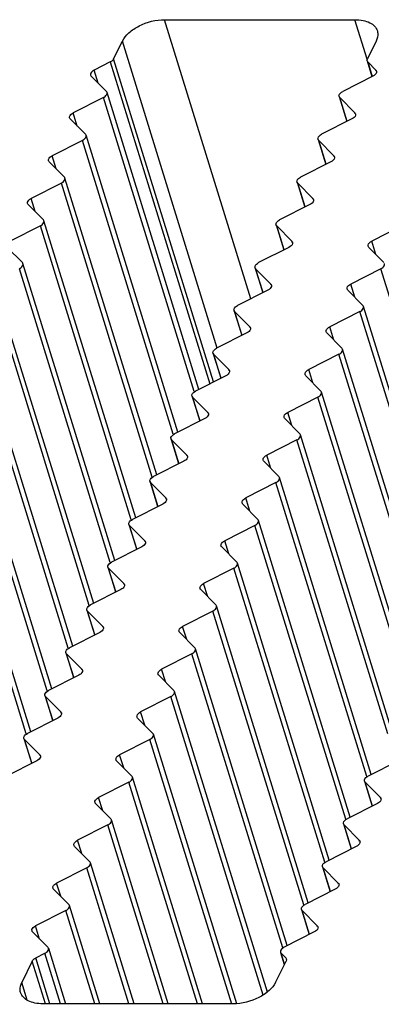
# Model space of a CAD drawing. Header units: millimetres. Extents: x 0 to 594, y 0 to 420.
# Tile 88 of 117: x 504 to 510, y 182 to 199. Entities that reach past the tile are written whole.
import ezdxf

# ---------------------------------------------------------------- set-up
doc = ezdxf.new("R2010")
doc.units = ezdxf.units.MM
doc.header["$LTSCALE"] = 32.67
doc.layers.get('0').update_dxf_attribs({"linetype": 'CONTINUOUS'})
doc.layers.add('3_ALL_AXES', color=7, linetype='CONTINUOUS')

msp = doc.modelspace()

# ---------------------------------------------------------------- linework, layer by layer
at = {"color": 7, "linetype": 'CONTINUOUS'}
for p, q in [((504.15661, 182.80661), (503.97321, 182.43287)), ((504.21487, 182.85935), (504.37462, 182.94035)), ((508.3943, 182.43287), (508.57771, 182.80661)), ((508.49095, 182.94035), (508.57122, 182.85935))]:
    msp.add_line(p, q, dxfattribs=at)
at = {"color": 9, "linetype": 'CONTINUOUS'}
for p, q in [((504.38736, 182.0599), (504.15661, 182.80661)), ((504.46192, 182.0599), (504.21487, 182.85935)), ((508.57122, 182.85935), (508.57703, 182.84055))]:
    msp.add_line(p, q, dxfattribs=at)
at = {"color": 7, "linetype": 'CONTINUOUS'}
msp.add_open_spline([(504.15661, 182.80661), (504.15915, 182.81177), (504.17376, 182.83406), (504.1964, 182.84999), (504.21487, 182.85935)], degree=3, knots=[0, 0, 0, 0, 0.21730292, 1, 1, 1, 1], dxfattribs=at)
for points in [[(508.57122, 182.85935), (508.57598, 182.85455), (508.57983, 182.84851), (508.58183, 182.84204)], [(508.58183, 182.84204), (508.58534, 182.83068), (508.58294, 182.81728), (508.57771, 182.80661)]]:
    msp.add_open_spline(points, degree=3, dxfattribs=at)
at = {"layer": '3_ALL_AXES', "color": 9, "linetype": 'CONTINUOUS'}
for p, q in [((507.96506, 194.35219), (506.46192, 199.21634)), ((509.98963, 198.53066), (509.77774, 199.21634)), ((507.37976, 193.49265), (505.72626, 198.84338)), ((505.5153, 198.47946), (507.2492, 192.86856)), ((507.31366, 192.90124), (505.57356, 198.53221)), ((510.00114, 198.47946), (510.07887, 198.22791)), ((505.30518, 198.10779), (505.23434, 198.33702)), ((510.14811, 198.31822), (510.1423, 198.33702)), ((506.97862, 192.73588), (505.39549, 197.85892)), ((509.64045, 197.44299), (509.51192, 197.85892)), ((504.93928, 197.3617), (504.86824, 197.59161)), ((509.78262, 197.57284), (509.77682, 197.59161)), ((506.61257, 191.98995), (505.02944, 197.11299)), ((509.2744, 196.69705), (509.14587, 197.11299)), ((504.57323, 196.61577), (504.50219, 196.84568)), ((509.41657, 196.82691), (509.41077, 196.84568)), ((506.24652, 191.24401), (504.66338, 196.36705)), ((508.90835, 195.95112), (508.77982, 196.36705)), ((504.20718, 195.86984), (504.13614, 196.09975)), ((509.05052, 196.08098), (509.04472, 196.09975)), ((505.88047, 190.49808), (504.29733, 195.62112)), ((508.5423, 195.20519), (508.41377, 195.62112)), ((508.68447, 195.33505), (508.67867, 195.35382)), ((510.14119, 195.12391), (510.07014, 195.35382)), ((505.51442, 189.75215), (503.93128, 194.87519)), ((508.17625, 194.45926), (508.04772, 194.87519)), ((511.81448, 189.75215), (510.23134, 194.87519)), ((508.31842, 194.58911), (508.31262, 194.60789)), ((509.77514, 194.37798), (509.70409, 194.60789)), ((505.14837, 189.00622), (503.56523, 194.12926)), ((507.8102, 193.71333), (507.68167, 194.12926)), ((511.44843, 189.00622), (509.86529, 194.12926)), ((507.95237, 193.84318), (507.94657, 193.86195)), ((509.40909, 193.63204), (509.33804, 193.86195)), ((504.78232, 188.26029), (503.19918, 193.38333)), ((507.44415, 192.96739), (507.31562, 193.38333)), ((511.08238, 188.26029), (509.49924, 193.38333)), ((507.58632, 193.09725), (507.58052, 193.11602)), ((509.04304, 192.88611), (508.97199, 193.11602)), ((504.41627, 187.51435), (502.83313, 192.63739)), ((507.0781, 192.22146), (506.94957, 192.63739)), ((510.71633, 187.51435), (509.13319, 192.63739)), ((507.22027, 192.35132), (507.21447, 192.37009)), ((508.67699, 192.14018), (508.60594, 192.37009)), ((504.05022, 186.76842), (502.46708, 191.89146)), ((506.71205, 191.47553), (506.58352, 191.89146)), ((510.35028, 186.76842), (508.76714, 191.89146)), ((506.85422, 191.60539), (506.84842, 191.62416)), ((508.31094, 191.39425), (508.23989, 191.62416)), ((506.346, 190.7296), (506.21747, 191.14553)), ((509.98423, 186.02249), (508.40109, 191.14553)), ((506.48817, 190.85945), (506.48237, 190.87823)), ((507.94489, 190.64832), (507.87384, 190.87823)), ((505.97995, 189.98367), (505.85142, 190.3996)), ((509.61818, 185.27656), (508.03504, 190.3996)), ((506.12212, 190.11352), (506.11632, 190.13229)), ((507.57884, 189.90238), (507.50779, 190.13229)), ((505.6139, 189.23773), (505.48537, 189.65367)), ((509.25213, 184.53063), (507.66899, 189.65367)), ((505.75607, 189.36759), (505.75027, 189.38636)), ((507.21279, 189.15645), (507.14174, 189.38636)), ((505.24785, 188.4918), (505.11932, 188.90773)), ((508.88608, 183.78469), (507.30294, 188.90773)), ((505.39002, 188.62166), (505.38422, 188.64043)), ((506.84674, 188.41052), (506.77569, 188.64043)), ((504.8818, 187.74587), (504.75327, 188.1618)), ((508.52003, 183.03876), (506.93689, 188.1618)), ((505.02397, 187.87573), (505.01817, 187.8945)), ((506.48069, 187.66459), (506.40964, 187.8945)), ((504.51575, 186.99994), (504.38722, 187.41587)), ((508.17887, 182.21228), (506.57084, 187.41587)), ((504.65792, 187.12979), (504.65212, 187.14857)), ((506.11464, 186.91866), (506.04359, 187.14857)), ((504.1497, 186.25401), (504.02117, 186.66994)), ((507.63195, 182.05165), (506.20479, 186.66994)), ((504.29187, 186.38386), (504.28607, 186.40263)), ((505.74859, 186.17272), (505.67754, 186.40263)), ((507.03284, 182.0599), (505.83874, 185.92401)), ((510.08371, 185.50807), (509.95518, 185.92401)), ((505.38254, 185.42679), (505.31149, 185.6567)), ((510.22588, 185.63793), (510.22008, 185.6567)), ((506.43628, 182.0599), (505.47269, 185.17807)), ((509.71766, 184.76214), (509.58913, 185.17807)), ((505.01649, 184.68086), (504.94544, 184.91077)), ((509.85983, 184.892), (509.85403, 184.91077)), ((505.83972, 182.0599), (505.10664, 184.43214)), ((509.35161, 184.01621), (509.22307, 184.43214)), ((504.65044, 183.93493), (504.57939, 184.16484)), ((509.49378, 184.14607), (509.48798, 184.16484)), ((505.24316, 182.0599), (504.74059, 183.68621)), ((508.98556, 183.27028), (508.85702, 183.68621)), ((504.28439, 183.189), (504.21334, 183.41891)), ((509.12773, 183.40014), (509.12193, 183.41891)), ((504.6467, 182.0599), (504.37462, 182.94035)), ((508.54983, 182.74981), (508.49095, 182.94035)), ((504.06925, 182.12206), (503.97321, 182.43287))]:
    msp.add_line(p, q, dxfattribs=at)
at = {"layer": '3_ALL_AXES', "color": 7, "linetype": 'CONTINUOUS'}
for p, q in [((506.46192, 199.21634), (509.77774, 199.21634)), ((505.57356, 198.53221), (505.72626, 198.84338)), ((510.14735, 198.84338), (509.99465, 198.53221)), ((505.5153, 198.47946), (505.23434, 198.33702)), ((509.99053, 198.49678), (510.07407, 198.22643)), ((510.00114, 198.47946), (510.1423, 198.33702)), ((505.18257, 198.23151), (505.44726, 197.96442)), ((510.09053, 198.23151), (509.5637, 197.96442)), ((507.05732, 192.77128), (505.45787, 197.9471)), ((505.39549, 197.85892), (504.86824, 197.59161)), ((509.50131, 197.87624), (509.63591, 197.44068)), ((509.51192, 197.85892), (509.77682, 197.59161)), ((504.81652, 197.48558), (505.08121, 197.21849)), ((509.72448, 197.48558), (509.19765, 197.21849)), ((505.02944, 197.11299), (504.50219, 196.84568)), ((506.69127, 192.02535), (505.09182, 197.20117)), ((509.13526, 197.1303), (509.26986, 196.69475)), ((509.14587, 197.11299), (509.41077, 196.84568)), ((504.45047, 196.73965), (504.71516, 196.47256)), ((509.35843, 196.73965), (508.8316, 196.47256)), ((504.66338, 196.36705), (504.13614, 196.09975)), ((506.32522, 191.27942), (504.72577, 196.45524)), ((508.76921, 196.38437), (508.90381, 195.94882)), ((508.77982, 196.36705), (509.04472, 196.09975)), ((504.08442, 195.99372), (504.34911, 195.72663)), ((508.99238, 195.99372), (508.46555, 195.72663)), ((505.95917, 190.53348), (504.35972, 195.70931)), ((504.29733, 195.62112), (503.77009, 195.35382)), ((508.40316, 195.63844), (508.53775, 195.20288)), ((508.41377, 195.62112), (508.67867, 195.35382)), ((510.59739, 195.62112), (510.07014, 195.35382)), ((503.71837, 195.24779), (503.98306, 194.98069)), ((508.62633, 195.24779), (508.0995, 194.98069)), ((510.01843, 195.24779), (510.28312, 194.98069)), ((505.59312, 189.78755), (503.99367, 194.96338)), ((508.03711, 194.89251), (508.1717, 194.45695)), ((508.04772, 194.87519), (508.31262, 194.60789)), ((510.23134, 194.87519), (509.70409, 194.60789)), ((508.26028, 194.50186), (507.73344, 194.23476)), ((509.65238, 194.50186), (509.91707, 194.23476)), ((505.22707, 189.04162), (503.62762, 194.21744)), ((507.67106, 194.14658), (507.80565, 193.71102)), ((511.52713, 189.04162), (509.92768, 194.21744)), ((507.68167, 194.12926), (507.94657, 193.86195)), ((509.86529, 194.12926), (509.33804, 193.86195)), ((507.89422, 193.75592), (507.36739, 193.48883)), ((509.28632, 193.75592), (509.55102, 193.48883)), ((504.86102, 188.29569), (503.26157, 193.47151)), ((511.16108, 188.29569), (509.56163, 193.47151)), ((507.30501, 193.40064), (507.4396, 192.96509)), ((507.31562, 193.38333), (507.58052, 193.11602)), ((509.49924, 193.38333), (508.97199, 193.11602)), ((507.52817, 193.00999), (507.00134, 192.7429)), ((508.92027, 193.00999), (509.18497, 192.7429)), ((504.49497, 187.54976), (502.89552, 192.72558)), ((506.93896, 192.65471), (507.07355, 192.21916)), ((506.94957, 192.63739), (507.21447, 192.37009)), ((509.13319, 192.63739), (508.60594, 192.37009)), ((510.79503, 187.54976), (509.19558, 192.72558)), ((507.16212, 192.26406), (506.63529, 191.99697)), ((508.55422, 192.26406), (508.81891, 191.99697)), ((504.12892, 186.80382), (502.52947, 191.97965)), ((506.57291, 191.90878), (506.7075, 191.47322)), ((510.42898, 186.80382), (508.82953, 191.97965)), ((506.58352, 191.89146), (506.84842, 191.62416)), ((508.76714, 191.89146), (508.23989, 191.62416)), ((506.79607, 191.51813), (506.26924, 191.25103)), ((508.18817, 191.51813), (508.45286, 191.25103)), ((510.06293, 186.05789), (508.46348, 191.23372)), ((506.20686, 191.16285), (506.34145, 190.72729)), ((506.21747, 191.14553), (506.48237, 190.87823)), ((508.40109, 191.14553), (507.87384, 190.87823)), ((506.43002, 190.7722), (505.90319, 190.5051)), ((507.82212, 190.7722), (508.08681, 190.5051)), ((505.84081, 190.41692), (505.9754, 189.98136)), ((505.85142, 190.3996), (506.11632, 190.13229)), ((508.03504, 190.3996), (507.50779, 190.13229)), ((509.69688, 185.31196), (508.09743, 190.48778)), ((506.06397, 190.02626), (505.53714, 189.75917)), ((507.45607, 190.02626), (507.72076, 189.75917)), ((505.47476, 189.67098), (505.60935, 189.23543)), ((509.33083, 184.56603), (507.73138, 189.74185)), ((505.48537, 189.65367), (505.75027, 189.38636)), ((507.66899, 189.65367), (507.14174, 189.38636)), ((505.69792, 189.28033), (505.17109, 189.01324)), ((507.09002, 189.28033), (507.35471, 189.01324)), ((508.96478, 183.8201), (507.36533, 188.99592)), ((505.10871, 188.92505), (505.2433, 188.4895)), ((505.11932, 188.90773), (505.38422, 188.64043)), ((507.30294, 188.90773), (506.77569, 188.64043)), ((505.33187, 188.5344), (504.80504, 188.26731)), ((506.72397, 188.5344), (506.98866, 188.26731)), ((504.74266, 188.17912), (504.87725, 187.74356)), ((504.75327, 188.1618), (505.01817, 187.8945)), ((506.93689, 188.1618), (506.40964, 187.8945)), ((508.59873, 183.07416), (506.99928, 188.24999)), ((504.96582, 187.78847), (504.43899, 187.52137)), ((506.35792, 187.78847), (506.62261, 187.52137)), ((508.25214, 182.26526), (506.63323, 187.50406)), ((504.37661, 187.43319), (504.5112, 186.99763)), ((504.38722, 187.41587), (504.65212, 187.14857)), ((506.57084, 187.41587), (506.04359, 187.14857)), ((504.59977, 187.04254), (504.07294, 186.77544)), ((505.99187, 187.04254), (506.25656, 186.77544)), ((507.71835, 182.06212), (506.26718, 186.75813)), ((504.01055, 186.68726), (504.14515, 186.2517)), ((504.02117, 186.66994), (504.28607, 186.40263)), ((506.20479, 186.66994), (505.67754, 186.40263)), ((504.23372, 186.2966), (503.70689, 186.02951)), ((505.62582, 186.2966), (505.89051, 186.02951)), ((510.53378, 186.2966), (510.00695, 186.02951)), ((505.83874, 185.92401), (505.31149, 185.6567)), ((507.12248, 182.0599), (505.90113, 186.01219)), ((509.94456, 185.94132), (510.07916, 185.50577)), ((509.95518, 185.92401), (510.22008, 185.6567)), ((505.25977, 185.55067), (505.52446, 185.28358)), ((510.16773, 185.55067), (509.6409, 185.28358)), ((506.52592, 182.0599), (505.53508, 185.26626)), ((505.47269, 185.17807), (504.94544, 184.91077)), ((509.57851, 185.19539), (509.71311, 184.75984)), ((509.58913, 185.17807), (509.85403, 184.91077)), ((504.89372, 184.80474), (505.15841, 184.53765)), ((509.80168, 184.80474), (509.27485, 184.53765)), ((505.10664, 184.43214), (504.57939, 184.16484)), ((505.92936, 182.0599), (505.16903, 184.52033)), ((509.21246, 184.44946), (509.34706, 184.0139)), ((509.22307, 184.43214), (509.48798, 184.16484)), ((504.52767, 184.05881), (504.79236, 183.79172)), ((509.43563, 184.05881), (508.9088, 183.79172)), ((504.74059, 183.68621), (504.21334, 183.41891)), ((505.3328, 182.0599), (504.80298, 183.7744)), ((508.84641, 183.70353), (508.98101, 183.26797)), ((508.85702, 183.68621), (509.12193, 183.41891)), ((504.16162, 183.31288), (504.42631, 183.04578)), ((509.06958, 183.31288), (508.54275, 183.04578)), ((504.437, 183.02852), (504.73633, 182.0599)), ((508.48034, 182.95766), (508.54661, 182.74323)), ((507.65864, 182.0599), (504.34282, 182.0599))]:
    msp.add_line(p, q, dxfattribs=at)
for points, knots in [([(505.72626, 198.84338), (505.75291, 198.89769), (505.84122, 199.00177), (506.08131, 199.15772), (506.30939, 199.21634), (506.46192, 199.21634)], [0, 0, 0, 0, 0.21222204, 0.46498254, 1, 1, 1, 1]), ([(509.77774, 199.21634), (509.8247, 199.21634), (509.91317, 199.20887), (510.03205, 199.17154), (510.12263, 199.10944), (510.15874, 199.0504), (510.16797, 199.02053)], [0, 0, 0, 0, 0.30375218, 0.56998946, 0.7977859, 1, 1, 1, 1]), ([(510.16797, 199.02053), (510.17217, 199.00695), (510.1838, 198.94728), (510.16766, 198.88477), (510.14735, 198.84338)], [0, 0, 0, 0, 0.23564973, 1, 1, 1, 1]), ([(505.57356, 198.53221), (505.57103, 198.52704), (505.55641, 198.50475), (505.53377, 198.48882), (505.5153, 198.47946)], [0, 0, 0, 0, 0.21730287, 1, 1, 1, 1]), ([(505.23434, 198.33702), (505.22375, 198.33165), (505.19297, 198.31341), (505.16451, 198.2731), (505.17201, 198.24885)], [0, 0, 0, 0, 0.31865481, 1, 1, 1, 1]), ([(510.15286, 198.31968), (510.15507, 198.31252), (510.15468, 198.27264), (510.11757, 198.24523), (510.09053, 198.23151)], [0, 0, 0, 0, 0.1982389, 1, 1, 1, 1]), ([(505.39549, 197.85892), (505.40607, 197.86429), (505.43686, 197.88253), (505.46532, 197.92284), (505.45782, 197.94709)], [0, 0, 0, 0, 0.31865481, 1, 1, 1, 1]), ([(509.50136, 197.87625), (509.49915, 197.88342), (509.49954, 197.9233), (509.53665, 197.95071), (509.5637, 197.96442)], [0, 0, 0, 0, 0.1982389, 1, 1, 1, 1]), ([(504.80582, 197.50326), (504.80363, 197.51045), (504.8041, 197.55036), (504.84117, 197.57786), (504.86824, 197.59161)], [0, 0, 0, 0, 0.19842178, 1, 1, 1, 1]), ([(509.78734, 197.5743), (509.78957, 197.56709), (509.7891, 197.52692), (509.75172, 197.49939), (509.72448, 197.48558)], [0, 0, 0, 0, 0.1981289, 1, 1, 1, 1]), ([(505.02944, 197.11299), (505.04002, 197.11835), (505.07081, 197.1366), (505.09927, 197.17691), (505.09177, 197.20115)], [0, 0, 0, 0, 0.31865481, 1, 1, 1, 1]), ([(509.13531, 197.13032), (509.1331, 197.13749), (509.13349, 197.17737), (509.1706, 197.20478), (509.19765, 197.21849)], [0, 0, 0, 0, 0.1982389, 1, 1, 1, 1]), ([(504.43977, 196.75733), (504.43758, 196.76452), (504.43805, 196.80443), (504.47512, 196.83193), (504.50219, 196.84568)], [0, 0, 0, 0, 0.19842178, 1, 1, 1, 1]), ([(509.42129, 196.82837), (509.42352, 196.82116), (509.42305, 196.78099), (509.38567, 196.75346), (509.35843, 196.73965)], [0, 0, 0, 0, 0.1981289, 1, 1, 1, 1]), ([(504.66338, 196.36705), (504.67397, 196.37242), (504.70476, 196.39067), (504.73322, 196.43097), (504.72572, 196.45522)], [0, 0, 0, 0, 0.31865481, 1, 1, 1, 1]), ([(508.76926, 196.38439), (508.76705, 196.39155), (508.76744, 196.43144), (508.80455, 196.45885), (508.8316, 196.47256)], [0, 0, 0, 0, 0.1982389, 1, 1, 1, 1]), ([(504.07372, 196.0114), (504.07153, 196.01859), (504.072, 196.0585), (504.10907, 196.086), (504.13614, 196.09975)], [0, 0, 0, 0, 0.19842178, 1, 1, 1, 1]), ([(509.05524, 196.08244), (509.05747, 196.07523), (509.057, 196.03506), (509.01962, 196.00753), (508.99238, 195.99372)], [0, 0, 0, 0, 0.1981289, 1, 1, 1, 1]), ([(504.29733, 195.62112), (504.30792, 195.62649), (504.33871, 195.64473), (504.36717, 195.68504), (504.35967, 195.70929)], [0, 0, 0, 0, 0.31865481, 1, 1, 1, 1]), ([(508.40321, 195.63846), (508.401, 195.64562), (508.40139, 195.68551), (508.4385, 195.71291), (508.46555, 195.72663)], [0, 0, 0, 0, 0.1982389, 1, 1, 1, 1]), ([(508.68919, 195.3365), (508.69142, 195.3293), (508.69095, 195.28912), (508.65357, 195.2616), (508.62633, 195.24779)], [0, 0, 0, 0, 0.1981289, 1, 1, 1, 1]), ([(510.00772, 195.26546), (510.00554, 195.27265), (510.00601, 195.31257), (510.04307, 195.34007), (510.07014, 195.35382)], [0, 0, 0, 0, 0.19842178, 1, 1, 1, 1]), ([(503.93128, 194.87519), (503.94187, 194.88056), (503.97266, 194.8988), (504.00112, 194.93911), (503.99362, 194.96336)], [0, 0, 0, 0, 0.31865481, 1, 1, 1, 1]), ([(508.03716, 194.89253), (508.03495, 194.89969), (508.03534, 194.93957), (508.07245, 194.96698), (508.0995, 194.98069)], [0, 0, 0, 0, 0.1982389, 1, 1, 1, 1]), ([(510.23134, 194.87519), (510.24193, 194.88056), (510.27272, 194.8988), (510.30118, 194.93911), (510.29367, 194.96336)], [0, 0, 0, 0, 0.31865481, 1, 1, 1, 1]), ([(508.32314, 194.59057), (508.32537, 194.58336), (508.3249, 194.54319), (508.28752, 194.51567), (508.26028, 194.50186)], [0, 0, 0, 0, 0.1981289, 1, 1, 1, 1]), ([(509.64167, 194.51953), (509.63949, 194.52672), (509.63996, 194.56663), (509.67702, 194.59413), (509.70409, 194.60789)], [0, 0, 0, 0, 0.19842178, 1, 1, 1, 1]), ([(507.67111, 194.14659), (507.6689, 194.15376), (507.66929, 194.19364), (507.7064, 194.22105), (507.73344, 194.23476)], [0, 0, 0, 0, 0.1982389, 1, 1, 1, 1]), ([(509.86529, 194.12926), (509.87588, 194.13463), (509.90667, 194.15287), (509.93513, 194.19318), (509.92762, 194.21743)], [0, 0, 0, 0, 0.31865481, 1, 1, 1, 1]), ([(507.95709, 193.84464), (507.95932, 193.83743), (507.95885, 193.79726), (507.92146, 193.76973), (507.89422, 193.75592)], [0, 0, 0, 0, 0.1981289, 1, 1, 1, 1]), ([(509.27562, 193.7736), (509.27344, 193.78079), (509.27391, 193.8207), (509.31097, 193.8482), (509.33804, 193.86195)], [0, 0, 0, 0, 0.19842178, 1, 1, 1, 1]), ([(507.30506, 193.40066), (507.30285, 193.40783), (507.30324, 193.44771), (507.34035, 193.47512), (507.36739, 193.48883)], [0, 0, 0, 0, 0.1982389, 1, 1, 1, 1]), ([(509.49924, 193.38333), (509.50983, 193.38869), (509.54062, 193.40694), (509.56908, 193.44725), (509.56157, 193.47149)], [0, 0, 0, 0, 0.31865481, 1, 1, 1, 1]), ([(508.90957, 193.02767), (508.90739, 193.03486), (508.90786, 193.07477), (508.94492, 193.10227), (508.97199, 193.11602)], [0, 0, 0, 0, 0.19842178, 1, 1, 1, 1]), ([(507.59104, 193.09871), (507.59327, 193.0915), (507.5928, 193.05133), (507.55541, 193.0238), (507.52817, 193.00999)], [0, 0, 0, 0, 0.1981289, 1, 1, 1, 1]), ([(506.93901, 192.65473), (506.9368, 192.66189), (506.93719, 192.70178), (506.9743, 192.72919), (507.00134, 192.7429)], [0, 0, 0, 0, 0.1982389, 1, 1, 1, 1]), ([(509.13319, 192.63739), (509.14378, 192.64276), (509.17457, 192.66101), (509.20303, 192.70131), (509.19552, 192.72556)], [0, 0, 0, 0, 0.31865481, 1, 1, 1, 1]), ([(507.22499, 192.35278), (507.22722, 192.34557), (507.22675, 192.3054), (507.18936, 192.27787), (507.16212, 192.26406)], [0, 0, 0, 0, 0.1981289, 1, 1, 1, 1]), ([(508.54352, 192.28174), (508.54134, 192.28893), (508.54181, 192.32884), (508.57887, 192.35634), (508.60594, 192.37009)], [0, 0, 0, 0, 0.19842178, 1, 1, 1, 1]), ([(506.57296, 191.9088), (506.57075, 191.91596), (506.57114, 191.95585), (506.60825, 191.98325), (506.63529, 191.99697)], [0, 0, 0, 0, 0.1982389, 1, 1, 1, 1]), ([(508.76714, 191.89146), (508.77773, 191.89683), (508.80852, 191.91507), (508.83697, 191.95538), (508.82947, 191.97963)], [0, 0, 0, 0, 0.31865481, 1, 1, 1, 1]), ([(506.85894, 191.60684), (506.86117, 191.59964), (506.8607, 191.55947), (506.82331, 191.53194), (506.79607, 191.51813)], [0, 0, 0, 0, 0.1981289, 1, 1, 1, 1]), ([(508.17747, 191.5358), (508.17529, 191.543), (508.17576, 191.58291), (508.21282, 191.61041), (508.23989, 191.62416)], [0, 0, 0, 0, 0.19842178, 1, 1, 1, 1]), ([(506.20691, 191.16287), (506.2047, 191.17003), (506.20509, 191.20991), (506.2422, 191.23732), (506.26924, 191.25103)], [0, 0, 0, 0, 0.1982389, 1, 1, 1, 1]), ([(508.40109, 191.14553), (508.41168, 191.1509), (508.44247, 191.16914), (508.47092, 191.20945), (508.46342, 191.2337)], [0, 0, 0, 0, 0.31865481, 1, 1, 1, 1]), ([(507.81142, 190.78987), (507.80924, 190.79706), (507.80971, 190.83697), (507.84677, 190.86447), (507.87384, 190.87823)], [0, 0, 0, 0, 0.19842178, 1, 1, 1, 1]), ([(506.49289, 190.86091), (506.49512, 190.8537), (506.49465, 190.81353), (506.45726, 190.78601), (506.43002, 190.7722)], [0, 0, 0, 0, 0.1981289, 1, 1, 1, 1]), ([(505.84086, 190.41693), (505.83865, 190.4241), (505.83904, 190.46398), (505.87615, 190.49139), (505.90319, 190.5051)], [0, 0, 0, 0, 0.1982389, 1, 1, 1, 1]), ([(508.03504, 190.3996), (508.04563, 190.40497), (508.07642, 190.42321), (508.10487, 190.46352), (508.09737, 190.48777)], [0, 0, 0, 0, 0.31865481, 1, 1, 1, 1]), ([(506.12684, 190.11498), (506.12907, 190.10777), (506.1286, 190.0676), (506.09121, 190.04007), (506.06397, 190.02626)], [0, 0, 0, 0, 0.1981289, 1, 1, 1, 1]), ([(507.44537, 190.04394), (507.44319, 190.05113), (507.44366, 190.09104), (507.48072, 190.11854), (507.50779, 190.13229)], [0, 0, 0, 0, 0.19842178, 1, 1, 1, 1]), ([(505.47481, 189.671), (505.4726, 189.67817), (505.47299, 189.71805), (505.5101, 189.74546), (505.53714, 189.75917)], [0, 0, 0, 0, 0.1982389, 1, 1, 1, 1]), ([(507.66899, 189.65367), (507.67958, 189.65903), (507.71037, 189.67728), (507.73882, 189.71759), (507.73132, 189.74183)], [0, 0, 0, 0, 0.31865481, 1, 1, 1, 1]), ([(505.76079, 189.36905), (505.76302, 189.36184), (505.76255, 189.32167), (505.72516, 189.29414), (505.69792, 189.28033)], [0, 0, 0, 0, 0.1981289, 1, 1, 1, 1]), ([(507.07932, 189.29801), (507.07714, 189.3052), (507.0776, 189.34511), (507.11467, 189.37261), (507.14174, 189.38636)], [0, 0, 0, 0, 0.19842178, 1, 1, 1, 1]), ([(505.10876, 188.92507), (505.10655, 188.93223), (505.10694, 188.97212), (505.14405, 188.99953), (505.17109, 189.01324)], [0, 0, 0, 0, 0.1982389, 1, 1, 1, 1]), ([(507.30294, 188.90773), (507.31353, 188.9131), (507.34432, 188.93135), (507.37277, 188.97165), (507.36527, 188.9959)], [0, 0, 0, 0, 0.31865481, 1, 1, 1, 1]), ([(506.71327, 188.55208), (506.71109, 188.55927), (506.71155, 188.59918), (506.74862, 188.62668), (506.77569, 188.64043)], [0, 0, 0, 0, 0.19842178, 1, 1, 1, 1]), ([(505.39474, 188.62312), (505.39697, 188.61591), (505.3965, 188.57574), (505.35911, 188.54821), (505.33187, 188.5344)], [0, 0, 0, 0, 0.1981289, 1, 1, 1, 1]), ([(504.74271, 188.17914), (504.7405, 188.1863), (504.74089, 188.22619), (504.778, 188.25359), (504.80504, 188.26731)], [0, 0, 0, 0, 0.1982389, 1, 1, 1, 1]), ([(506.93689, 188.1618), (506.94748, 188.16717), (506.97826, 188.18541), (507.00672, 188.22572), (506.99922, 188.24997)], [0, 0, 0, 0, 0.31865481, 1, 1, 1, 1]), ([(505.02869, 187.87718), (505.03092, 187.86998), (505.03045, 187.82981), (504.99306, 187.80228), (504.96582, 187.78847)], [0, 0, 0, 0, 0.1981289, 1, 1, 1, 1]), ([(506.34722, 187.80614), (506.34504, 187.81334), (506.3455, 187.85325), (506.38257, 187.88075), (506.40964, 187.8945)], [0, 0, 0, 0, 0.19842178, 1, 1, 1, 1]), ([(504.37666, 187.43321), (504.37445, 187.44037), (504.37484, 187.48025), (504.41194, 187.50766), (504.43899, 187.52137)], [0, 0, 0, 0, 0.1982389, 1, 1, 1, 1]), ([(506.57084, 187.41587), (506.58143, 187.42124), (506.61221, 187.43948), (506.64067, 187.47979), (506.63317, 187.50404)], [0, 0, 0, 0, 0.31865481, 1, 1, 1, 1]), ([(504.66264, 187.13125), (504.66487, 187.12404), (504.6644, 187.08387), (504.62701, 187.05635), (504.59977, 187.04254)], [0, 0, 0, 0, 0.1981289, 1, 1, 1, 1]), ([(505.98117, 187.06021), (505.97899, 187.0674), (505.97945, 187.10731), (506.01652, 187.13481), (506.04359, 187.14857)], [0, 0, 0, 0, 0.19842178, 1, 1, 1, 1]), ([(504.01061, 186.68727), (504.00839, 186.69444), (504.00879, 186.73432), (504.04589, 186.76173), (504.07294, 186.77544)], [0, 0, 0, 0, 0.1982389, 1, 1, 1, 1]), ([(506.20479, 186.66994), (506.21538, 186.67531), (506.24616, 186.69355), (506.27462, 186.73386), (506.26712, 186.75811)], [0, 0, 0, 0, 0.31865481, 1, 1, 1, 1]), ([(504.29659, 186.38532), (504.29882, 186.37811), (504.29835, 186.33794), (504.26096, 186.31041), (504.23372, 186.2966)], [0, 0, 0, 0, 0.1981289, 1, 1, 1, 1]), ([(505.61512, 186.31428), (505.61294, 186.32147), (505.6134, 186.36138), (505.65047, 186.38888), (505.67754, 186.40263)], [0, 0, 0, 0, 0.19842178, 1, 1, 1, 1]), ([(505.83874, 185.92401), (505.84933, 185.92937), (505.88011, 185.94762), (505.90857, 185.98793), (505.90107, 186.01217)], [0, 0, 0, 0, 0.31865481, 1, 1, 1, 1]), ([(509.94462, 185.94134), (509.9424, 185.94851), (509.9428, 185.98839), (509.9799, 186.0158), (510.00695, 186.02951)], [0, 0, 0, 0, 0.1982389, 1, 1, 1, 1]), ([(505.24907, 185.56835), (505.24689, 185.57554), (505.24735, 185.61545), (505.28442, 185.64295), (505.31149, 185.6567)], [0, 0, 0, 0, 0.19842178, 1, 1, 1, 1]), ([(510.23059, 185.63939), (510.23282, 185.63218), (510.23235, 185.59201), (510.19497, 185.56448), (510.16773, 185.55067)], [0, 0, 0, 0, 0.1981289, 1, 1, 1, 1]), ([(505.47269, 185.17807), (505.48328, 185.18344), (505.51406, 185.20169), (505.54252, 185.24199), (505.53502, 185.26624)], [0, 0, 0, 0, 0.31865481, 1, 1, 1, 1]), ([(509.57857, 185.19541), (509.57635, 185.20257), (509.57675, 185.24246), (509.61385, 185.26987), (509.6409, 185.28358)], [0, 0, 0, 0, 0.1982389, 1, 1, 1, 1]), ([(504.88302, 184.82242), (504.88084, 184.82961), (504.8813, 184.86952), (504.91837, 184.89702), (504.94544, 184.91077)], [0, 0, 0, 0, 0.19842178, 1, 1, 1, 1]), ([(509.86454, 184.89346), (509.86677, 184.88625), (509.8663, 184.84608), (509.82892, 184.81855), (509.80168, 184.80474)], [0, 0, 0, 0, 0.1981289, 1, 1, 1, 1]), ([(509.21252, 184.44948), (509.2103, 184.45664), (509.2107, 184.49653), (509.2478, 184.52393), (509.27485, 184.53765)], [0, 0, 0, 0, 0.1982389, 1, 1, 1, 1]), ([(505.10664, 184.43214), (505.11723, 184.43751), (505.14801, 184.45575), (505.17647, 184.49606), (505.16897, 184.52031)], [0, 0, 0, 0, 0.31865481, 1, 1, 1, 1]), ([(504.51697, 184.07648), (504.51479, 184.08368), (504.51525, 184.12359), (504.55232, 184.15109), (504.57939, 184.16484)], [0, 0, 0, 0, 0.19842178, 1, 1, 1, 1]), ([(509.49849, 184.14752), (509.50072, 184.14032), (509.50025, 184.10015), (509.46287, 184.07262), (509.43563, 184.05881)], [0, 0, 0, 0, 0.1981289, 1, 1, 1, 1]), ([(504.74059, 183.68621), (504.75118, 183.69158), (504.78196, 183.70982), (504.81042, 183.75013), (504.80292, 183.77438)], [0, 0, 0, 0, 0.31865481, 1, 1, 1, 1]), ([(508.84647, 183.70355), (508.84425, 183.71071), (508.84465, 183.75059), (508.88175, 183.778), (508.9088, 183.79172)], [0, 0, 0, 0, 0.1982389, 1, 1, 1, 1]), ([(504.15092, 183.33055), (504.14874, 183.33774), (504.1492, 183.37765), (504.18627, 183.40515), (504.21334, 183.41891)], [0, 0, 0, 0, 0.19842178, 1, 1, 1, 1]), ([(509.13244, 183.40159), (509.13467, 183.39438), (509.1342, 183.35421), (509.09682, 183.32669), (509.06958, 183.31288)], [0, 0, 0, 0, 0.1981289, 1, 1, 1, 1]), ([(504.37462, 182.94035), (504.38521, 182.94571), (504.41597, 182.96394), (504.44449, 183.00428), (504.4369, 183.02849)], [0, 0, 0, 0, 0.31872902, 1, 1, 1, 1]), ([(508.54275, 183.04578), (508.53216, 183.04041), (508.50135, 183.02223), (508.4729, 182.98192), (508.4804, 182.95768)], [0, 0, 0, 0, 0.31877958, 1, 1, 1, 1]), ([(503.95259, 182.25572), (503.94839, 182.2693), (503.93676, 182.32896), (503.9529, 182.39148), (503.97321, 182.43287)], [0, 0, 0, 0, 0.23564973, 1, 1, 1, 1]), ([(508.3943, 182.43287), (508.36765, 182.37855), (508.27934, 182.27447), (508.03925, 182.11852), (507.81117, 182.0599), (507.65864, 182.0599)], [0, 0, 0, 0, 0.21222204, 0.46498254, 1, 1, 1, 1]), ([(504.34282, 182.0599), (504.29586, 182.0599), (504.20739, 182.06737), (504.08851, 182.1047), (503.99793, 182.1668), (503.96182, 182.22585), (503.95259, 182.25572)], [0, 0, 0, 0, 0.30375218, 0.56998946, 0.7977859, 1, 1, 1, 1])]:
    msp.add_open_spline(points, degree=3, knots=knots, dxfattribs=at)
for points in [[(509.99053, 198.49678), (509.98701, 198.50813), (509.98941, 198.52153), (509.99465, 198.53221)], [(510.00114, 198.47946), (509.99638, 198.48427), (509.99253, 198.49031), (509.99053, 198.49678)], [(510.1423, 198.33702), (510.14706, 198.33221), (510.15086, 198.32615), (510.15286, 198.31968)], [(505.17201, 198.24885), (505.17401, 198.24239), (505.17781, 198.23632), (505.18257, 198.23151)], [(505.45782, 197.94709), (505.45582, 197.95355), (505.45202, 197.95962), (505.44726, 197.96442)], [(509.51192, 197.85892), (509.50716, 197.86372), (509.50336, 197.86979), (509.50136, 197.87625)], [(509.77682, 197.59161), (509.78157, 197.58681), (509.78534, 197.58075), (509.78734, 197.5743)], [(504.81652, 197.48558), (504.81167, 197.49048), (504.80782, 197.49667), (504.80582, 197.50326)], [(505.09177, 197.20115), (505.08977, 197.20762), (505.08597, 197.21368), (505.08121, 197.21849)], [(509.14587, 197.11299), (509.14111, 197.11779), (509.13731, 197.12386), (509.13531, 197.13032)], [(504.45047, 196.73965), (504.44562, 196.74454), (504.44177, 196.75074), (504.43977, 196.75733)], [(509.41077, 196.84568), (509.41552, 196.84088), (509.41929, 196.83482), (509.42129, 196.82837)], [(504.72572, 196.45522), (504.72372, 196.46169), (504.71992, 196.46775), (504.71516, 196.47256)], [(508.77982, 196.36705), (508.77506, 196.37186), (508.77126, 196.37793), (508.76926, 196.38439)], [(509.04472, 196.09975), (509.04947, 196.09494), (509.05324, 196.08889), (509.05524, 196.08244)], [(504.08442, 195.99372), (504.07957, 195.99861), (504.07572, 196.00481), (504.07372, 196.0114)], [(504.35967, 195.70929), (504.35767, 195.71575), (504.35387, 195.72182), (504.34911, 195.72663)], [(508.41377, 195.62112), (508.40901, 195.62593), (508.40521, 195.63199), (508.40321, 195.63846)], [(508.67867, 195.35382), (508.68342, 195.34901), (508.68719, 195.34296), (508.68919, 195.3365)], [(510.01843, 195.24779), (510.01358, 195.25268), (510.00973, 195.25887), (510.00772, 195.26546)], [(503.99362, 194.96336), (503.99162, 194.96982), (503.98782, 194.97589), (503.98306, 194.98069)], [(508.04772, 194.87519), (508.04296, 194.88), (508.03916, 194.88606), (508.03716, 194.89253)], [(508.31262, 194.60789), (508.31737, 194.60308), (508.32114, 194.59702), (508.32314, 194.59057)], [(509.65238, 194.50186), (509.64753, 194.50675), (509.64368, 194.51294), (509.64167, 194.51953)], [(507.68167, 194.12926), (507.67691, 194.13406), (507.67311, 194.14013), (507.67111, 194.14659)], [(509.92762, 194.21743), (509.92562, 194.22389), (509.92183, 194.22996), (509.91707, 194.23476)], [(507.94657, 193.86195), (507.95132, 193.85715), (507.95509, 193.85109), (507.95709, 193.84464)], [(509.28632, 193.75592), (509.28148, 193.76082), (509.27763, 193.76701), (509.27562, 193.7736)], [(509.56157, 193.47149), (509.55957, 193.47796), (509.55578, 193.48402), (509.55102, 193.48883)], [(507.31562, 193.38333), (507.31086, 193.38813), (507.30706, 193.3942), (507.30506, 193.40066)], [(507.58052, 193.11602), (507.58526, 193.11122), (507.58904, 193.10516), (507.59104, 193.09871)], [(508.92027, 193.00999), (508.91543, 193.01488), (508.91158, 193.02108), (508.90957, 193.02767)], [(506.94957, 192.63739), (506.94481, 192.6422), (506.94101, 192.64827), (506.93901, 192.65473)], [(509.19552, 192.72556), (509.19352, 192.73203), (509.18973, 192.73809), (509.18497, 192.7429)], [(507.21447, 192.37009), (507.21921, 192.36528), (507.22299, 192.35923), (507.22499, 192.35278)], [(508.55422, 192.26406), (508.54938, 192.26895), (508.54553, 192.27515), (508.54352, 192.28174)], [(506.58352, 191.89146), (506.57876, 191.89627), (506.57496, 191.90233), (506.57296, 191.9088)], [(508.82947, 191.97963), (508.82747, 191.98609), (508.82368, 191.99216), (508.81891, 191.99697)], [(506.84842, 191.62416), (506.85316, 191.61935), (506.85694, 191.6133), (506.85894, 191.60684)], [(508.18817, 191.51813), (508.18333, 191.52302), (508.17948, 191.52921), (508.17747, 191.5358)], [(508.46342, 191.2337), (508.46142, 191.24016), (508.45763, 191.24623), (508.45286, 191.25103)], [(506.21747, 191.14553), (506.21271, 191.15034), (506.20891, 191.1564), (506.20691, 191.16287)], [(506.48237, 190.87823), (506.48711, 190.87342), (506.49089, 190.86736), (506.49289, 190.86091)], [(507.82212, 190.7722), (507.81728, 190.77709), (507.81342, 190.78328), (507.81142, 190.78987)], [(505.85142, 190.3996), (505.84666, 190.4044), (505.84286, 190.41047), (505.84086, 190.41693)], [(508.09737, 190.48777), (508.09537, 190.49423), (508.09158, 190.5003), (508.08681, 190.5051)], [(506.11632, 190.13229), (506.12106, 190.12749), (506.12484, 190.12143), (506.12684, 190.11498)], [(507.45607, 190.02626), (507.45123, 190.03116), (507.44737, 190.03735), (507.44537, 190.04394)], [(505.48537, 189.65367), (505.48061, 189.65847), (505.47681, 189.66454), (505.47481, 189.671)], [(507.73132, 189.74183), (507.72932, 189.7483), (507.72553, 189.75436), (507.72076, 189.75917)], [(505.75027, 189.38636), (505.75501, 189.38156), (505.75879, 189.3755), (505.76079, 189.36905)], [(507.09002, 189.28033), (507.08518, 189.28522), (507.08132, 189.29142), (507.07932, 189.29801)], [(507.36527, 188.9959), (507.36327, 189.00237), (507.35948, 189.00843), (507.35471, 189.01324)], [(505.11932, 188.90773), (505.11456, 188.91254), (505.11076, 188.91861), (505.10876, 188.92507)], [(505.38422, 188.64043), (505.38896, 188.63562), (505.39274, 188.62957), (505.39474, 188.62312)], [(506.72397, 188.5344), (506.71912, 188.53929), (506.71527, 188.54549), (506.71327, 188.55208)], [(504.75327, 188.1618), (504.74851, 188.16661), (504.74471, 188.17268), (504.74271, 188.17914)], [(506.99922, 188.24997), (506.99722, 188.25643), (506.99343, 188.2625), (506.98866, 188.26731)], [(505.01817, 187.8945), (505.02291, 187.88969), (505.02669, 187.88364), (505.02869, 187.87718)], [(506.35792, 187.78847), (506.35307, 187.79336), (506.34922, 187.79955), (506.34722, 187.80614)], [(506.63317, 187.50404), (506.63117, 187.5105), (506.62738, 187.51657), (506.62261, 187.52137)], [(504.38722, 187.41587), (504.38246, 187.42068), (504.37866, 187.42674), (504.37666, 187.43321)], [(504.65212, 187.14857), (504.65686, 187.14376), (504.66064, 187.1377), (504.66264, 187.13125)], [(505.99187, 187.04254), (505.98702, 187.04743), (505.98317, 187.05362), (505.98117, 187.06021)], [(506.26712, 186.75811), (506.26512, 186.76457), (506.26133, 186.77064), (506.25656, 186.77544)], [(504.02117, 186.66994), (504.01641, 186.67474), (504.01261, 186.68081), (504.01061, 186.68727)], [(504.28607, 186.40263), (504.29081, 186.39783), (504.29459, 186.39177), (504.29659, 186.38532)], [(505.62582, 186.2966), (505.62097, 186.3015), (505.61712, 186.30769), (505.61512, 186.31428)], [(505.90107, 186.01217), (505.89907, 186.01864), (505.89528, 186.02471), (505.89051, 186.02951)], [(509.95518, 185.92401), (509.95041, 185.92881), (509.94662, 185.93488), (509.94462, 185.94134)], [(505.25977, 185.55067), (505.25492, 185.55556), (505.25107, 185.56176), (505.24907, 185.56835)], [(510.22008, 185.6567), (510.22482, 185.6519), (510.2286, 185.64584), (510.23059, 185.63939)], [(505.53502, 185.26624), (505.53302, 185.27271), (505.52923, 185.27877), (505.52446, 185.28358)], [(509.58913, 185.17807), (509.58436, 185.18288), (509.58057, 185.18895), (509.57857, 185.19541)], [(509.85403, 184.91077), (509.85877, 184.90596), (509.86255, 184.89991), (509.86454, 184.89346)], [(504.89372, 184.80474), (504.88887, 184.80963), (504.88502, 184.81583), (504.88302, 184.82242)], [(505.16897, 184.52031), (505.16697, 184.52677), (505.16317, 184.53284), (505.15841, 184.53765)], [(509.22307, 184.43214), (509.21831, 184.43695), (509.21452, 184.44302), (509.21252, 184.44948)], [(504.52767, 184.05881), (504.52282, 184.0637), (504.51897, 184.06989), (504.51697, 184.07648)], [(509.48798, 184.16484), (509.49272, 184.16003), (509.4965, 184.15398), (509.49849, 184.14752)], [(504.80292, 183.77438), (504.80092, 183.78084), (504.79712, 183.78691), (504.79236, 183.79172)], [(508.85702, 183.68621), (508.85226, 183.69102), (508.84847, 183.69708), (508.84647, 183.70355)], [(504.16162, 183.31288), (504.15677, 183.31777), (504.15292, 183.32396), (504.15092, 183.33055)], [(509.12193, 183.41891), (509.12667, 183.4141), (509.13045, 183.40804), (509.13244, 183.40159)], [(504.4369, 183.02849), (504.43488, 183.03494), (504.43107, 183.04098), (504.42631, 183.04578)], [(508.4804, 182.95768), (508.4824, 182.95122), (508.48619, 182.94515), (508.49095, 182.94035)]]:
    msp.add_open_spline(points, degree=3, dxfattribs=at)

doc.saveas('drawing.dxf')
